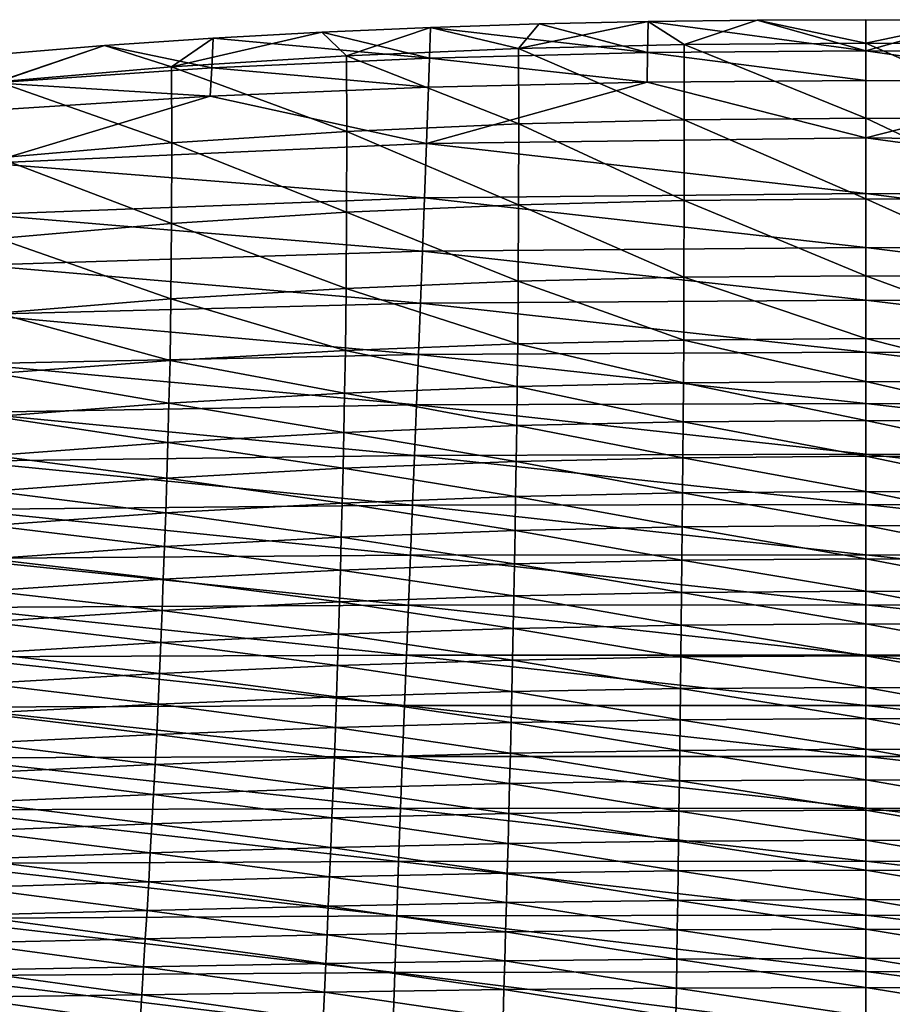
# Model space of a CAD drawing. Header units: millimetres. Extents: x 0 to 484, y -157 to 583.
# Tile 71 of 78: x 144 to 245, y 469 to 583. Entities that reach past the tile are written whole.
import ezdxf

# ---------------------------------------------------------------- set-up
doc = ezdxf.new("R2010")
doc.units = ezdxf.units.MM
doc.layers.add('Layer 01', color=7, linetype='Continuous', true_color=0x000000)

msp = doc.modelspace()

# ---------------------------------------------------------------- linework, layer by layer
at = {"layer": 'Layer 01'}
for points in [[(201.722, 579.954, 840.461), (220.912, 580.428, 840.457), (216.749, 583.091, 830.714)], [(201.722, 579.954, 840.461), (216.749, 583.091, 830.714), (204.128, 582.81, 830.735)], [(216.749, 583.091, 830.714), (216.692, 579.494, 820.062), (204.128, 582.81, 830.735)], [(242, 579.691, 820.048), (216.692, 579.494, 820.062), (216.749, 583.091, 830.714)], [(242, 579.691, 820.048), (216.749, 583.091, 830.714), (229.374, 583.253, 830.703)], [(220.912, 580.428, 840.457), (229.374, 583.253, 830.703), (216.749, 583.091, 830.714)], [(229.374, 583.253, 830.703), (220.912, 580.428, 840.457), (242, 580.6, 840.455)], [(242, 583.306, 830.699), (242, 579.691, 820.048), (229.374, 583.253, 830.703)], [(242, 580.6, 840.455), (242, 583.306, 830.699), (229.374, 583.253, 830.703)], [(254.625, 583.253, 830.703), (242, 579.691, 820.048), (242, 583.306, 830.699)], [(254.625, 583.253, 830.703), (242, 583.306, 830.699), (242, 580.6, 840.455)], [(242, 579.691, 820.048), (254.625, 583.253, 830.703), (267.305, 579.495, 820.062)], [(254.625, 583.253, 830.703), (242, 580.6, 840.455), (262.149, 580.443, 840.456)], [(191.514, 582.402, 830.764), (191.398, 578.862, 820.106), (178.909, 581.859, 830.804)], [(181.765, 579.106, 840.472), (191.514, 582.402, 830.764), (178.909, 581.859, 830.804)], [(181.765, 579.106, 840.472), (201.722, 579.954, 840.461), (191.514, 582.402, 830.764)], [(216.692, 579.494, 820.062), (191.398, 578.862, 820.106), (191.514, 582.402, 830.764)], [(216.692, 579.494, 820.062), (191.514, 582.402, 830.764), (204.128, 582.81, 830.735)], [(201.722, 579.954, 840.461), (204.128, 582.81, 830.735), (191.514, 582.402, 830.764)], [(166.315, 581.167, 830.856), (166.14, 577.722, 820.188), (153.732, 580.312, 830.919)], [(161.47, 577.832, 840.493), (166.315, 581.167, 830.856), (153.732, 580.312, 830.919)], [(178.909, 581.859, 830.804), (166.315, 581.167, 830.856), (161.47, 577.832, 840.493)], [(178.909, 581.859, 830.804), (161.47, 577.832, 840.493), (181.765, 579.106, 840.472)], [(191.398, 578.862, 820.106), (166.14, 577.722, 820.188), (166.315, 581.167, 830.856)], [(191.398, 578.862, 820.106), (166.315, 581.167, 830.856), (178.909, 581.859, 830.804)], [(140.926, 575.973, 820.315), (141.16, 579.281, 830.997), (153.732, 580.312, 830.919)], [(140.926, 575.973, 820.315), (153.732, 580.312, 830.919), (166.14, 577.722, 820.188)], [(141.379, 576.112, 840.528), (153.732, 580.312, 830.919), (141.16, 579.281, 830.997)], [(141.379, 576.112, 840.528), (161.47, 577.832, 840.493), (153.732, 580.312, 830.919)], [(201.742, 571.22, 843.6), (201.722, 579.954, 840.461), (181.765, 579.106, 840.472)], [(220.922, 571.711, 843.629), (220.912, 580.428, 840.457), (201.722, 579.954, 840.461)], [(220.922, 571.711, 843.629), (201.722, 579.954, 840.461), (201.742, 571.22, 843.6)], [(216.692, 579.494, 820.062), (242, 579.691, 820.048), (242, 576.251, 809.356)], [(242, 571.89, 843.64), (242, 580.6, 840.455), (220.912, 580.428, 840.457)], [(242, 571.89, 843.64), (220.912, 580.428, 840.457), (220.922, 571.711, 843.629)], [(262.138, 571.727, 843.63), (262.149, 580.443, 840.456), (242, 580.6, 840.455)], [(262.138, 571.727, 843.63), (242, 580.6, 840.455), (242, 571.89, 843.64)], [(242, 579.691, 820.048), (267.305, 579.495, 820.062), (267.363, 576.072, 809.368)], [(242, 579.691, 820.048), (267.363, 576.072, 809.368), (242, 576.251, 809.356)], [(181.796, 570.346, 843.553), (181.765, 579.106, 840.472), (161.47, 577.832, 840.493)], [(166.14, 577.722, 820.188), (191.398, 578.862, 820.106), (191.283, 575.492, 809.408)], [(201.742, 571.22, 843.6), (181.765, 579.106, 840.472), (181.796, 570.346, 843.553)], [(191.398, 578.862, 820.106), (216.634, 576.072, 809.368), (191.283, 575.492, 809.408)], [(191.398, 578.862, 820.106), (216.692, 579.494, 820.062), (216.634, 576.072, 809.368)], [(216.692, 579.494, 820.062), (242, 576.251, 809.356), (216.634, 576.072, 809.368)], [(140.926, 575.973, 820.315), (166.14, 577.722, 820.188), (165.966, 574.44, 809.482)], [(161.511, 569.041, 843.492), (161.47, 577.832, 840.493), (141.379, 576.112, 840.528)], [(181.796, 570.346, 843.553), (161.47, 577.832, 840.493), (161.511, 569.041, 843.492)], [(166.14, 577.722, 820.188), (191.283, 575.492, 809.408), (165.966, 574.44, 809.482)], [(216.634, 576.072, 809.368), (242, 576.251, 809.356), (242, 569.595, 787.901)], [(242, 569.595, 787.901), (242, 576.251, 809.356), (267.363, 576.072, 809.368)], [(140.926, 575.973, 820.315), (165.966, 574.44, 809.482), (140.692, 572.818, 809.598)], [(161.511, 569.041, 843.492), (141.379, 576.112, 840.528), (141.428, 567.289, 843.421)], [(165.966, 574.44, 809.482), (191.283, 575.492, 809.408), (191.051, 568.961, 787.945)], [(191.051, 568.961, 787.945), (191.283, 575.492, 809.408), (216.634, 576.072, 809.368)], [(242, 569.595, 787.901), (191.051, 568.961, 787.945), (216.634, 576.072, 809.368)], [(292.943, 568.961, 787.945), (242, 569.595, 787.901), (267.363, 576.072, 809.368)], [(140.223, 566.68, 788.11), (140.692, 572.818, 809.598), (165.966, 574.44, 809.482)], [(191.051, 568.961, 787.945), (140.223, 566.68, 788.11), (165.966, 574.44, 809.482)], [(220.916, 562.354, 844.075), (220.922, 571.711, 843.629), (201.742, 571.22, 843.6)], [(242, 562.534, 844.107), (220.922, 571.711, 843.629), (220.916, 562.354, 844.075)], [(242, 562.534, 844.107), (242, 571.89, 843.64), (220.922, 571.711, 843.629)], [(262.144, 562.37, 844.077), (262.138, 571.727, 843.63), (242, 571.89, 843.64)], [(262.144, 562.37, 844.077), (242, 571.89, 843.64), (242, 562.534, 844.107)], [(201.73, 561.86, 843.989), (201.742, 571.22, 843.6), (181.796, 570.346, 843.553)], [(220.916, 562.354, 844.075), (201.742, 571.22, 843.6), (201.73, 561.86, 843.989)], [(181.779, 560.985, 843.846), (181.796, 570.346, 843.553), (161.511, 569.041, 843.492)], [(201.73, 561.86, 843.989), (181.796, 570.346, 843.553), (181.779, 560.985, 843.846)], [(191.051, 568.961, 787.945), (242, 569.595, 787.901), (242, 563.17, 766.376)], [(242, 569.595, 787.901), (292.943, 568.961, 787.945), (293.175, 562.646, 766.417)], [(242, 569.595, 787.901), (293.175, 562.646, 766.417), (242, 563.17, 766.376)], [(140.223, 566.68, 788.11), (191.051, 568.961, 787.945), (190.819, 562.646, 766.417)], [(161.489, 559.682, 843.647), (161.511, 569.041, 843.492), (141.428, 567.289, 843.421)], [(181.779, 560.985, 843.846), (161.511, 569.041, 843.492), (161.489, 559.682, 843.647)], [(191.051, 568.961, 787.945), (242, 563.17, 766.376), (190.819, 562.646, 766.417)], [(161.489, 559.682, 843.647), (141.428, 567.289, 843.421), (141.398, 557.943, 843.397)], [(140.223, 566.68, 788.11), (190.819, 562.646, 766.417), (139.754, 560.714, 766.569)], [(139.754, 560.714, 766.569), (190.819, 562.646, 766.417), (190.588, 556.493, 744.84)], [(190.819, 562.646, 766.417), (242, 556.918, 744.801), (190.588, 556.493, 744.84)], [(190.819, 562.646, 766.417), (242, 563.17, 766.376), (242, 556.918, 744.801)], [(242, 563.17, 766.376), (293.175, 562.646, 766.417), (293.408, 556.493, 744.84)], [(242, 563.17, 766.376), (293.408, 556.493, 744.84), (242, 556.918, 744.801)], [(201.697, 552.991, 843.253), (201.73, 561.86, 843.989), (181.779, 560.985, 843.846)], [(220.899, 553.456, 843.432), (201.73, 561.86, 843.989), (201.697, 552.991, 843.253)], [(220.899, 553.456, 843.432), (220.916, 562.354, 844.075), (201.73, 561.86, 843.989)], [(242, 553.625, 843.5), (220.916, 562.354, 844.075), (220.899, 553.456, 843.432)], [(242, 553.625, 843.5), (242, 562.534, 844.107), (220.916, 562.354, 844.075)], [(262.159, 553.471, 843.438), (262.144, 562.37, 844.077), (242, 562.534, 844.107)], [(262.159, 553.471, 843.438), (242, 562.534, 844.107), (242, 553.625, 843.5)], [(139.754, 560.714, 766.569), (190.588, 556.493, 744.84), (139.285, 554.874, 744.99)], [(181.731, 552.167, 842.949), (181.779, 560.985, 843.846), (161.489, 559.682, 843.647)], [(201.697, 552.991, 843.253), (181.779, 560.985, 843.846), (181.731, 552.167, 842.949)], [(161.424, 550.943, 842.519), (161.489, 559.682, 843.647), (141.398, 557.943, 843.397)], [(181.731, 552.167, 842.949), (161.489, 559.682, 843.647), (161.424, 550.943, 842.519)], [(161.424, 550.943, 842.519), (141.398, 557.943, 843.397), (141.315, 549.312, 841.975)], [(190.588, 556.493, 744.84), (242, 556.918, 744.801), (242, 550.799, 723.186)], [(242, 556.918, 744.801), (293.408, 556.493, 744.84), (293.64, 550.462, 723.228)], [(242, 556.918, 744.801), (293.64, 550.462, 723.228), (242, 550.799, 723.186)], [(139.285, 554.874, 744.99), (190.588, 556.493, 744.84), (190.356, 550.462, 723.228)], [(190.588, 556.493, 744.84), (242, 550.799, 723.186), (190.356, 550.462, 723.228)], [(139.285, 554.874, 744.99), (190.356, 550.462, 723.228), (138.816, 549.123, 723.383)], [(220.868, 546.185, 837.46), (220.899, 553.456, 843.432), (201.697, 552.991, 843.253)], [(242, 546.345, 837.537), (220.899, 553.456, 843.432), (220.868, 546.185, 837.46)], [(242, 546.345, 837.537), (242, 553.625, 843.5), (220.899, 553.456, 843.432)], [(262.188, 546.199, 837.466), (262.159, 553.471, 843.438), (242, 553.625, 843.5)], [(262.188, 546.199, 837.466), (242, 553.625, 843.5), (242, 546.345, 837.537)], [(201.639, 545.747, 837.254), (201.697, 552.991, 843.253), (181.731, 552.167, 842.949)], [(220.868, 546.185, 837.46), (201.697, 552.991, 843.253), (201.639, 545.747, 837.254)], [(181.645, 544.97, 836.904), (181.731, 552.167, 842.949), (161.424, 550.943, 842.519)], [(201.639, 545.747, 837.254), (181.731, 552.167, 842.949), (181.645, 544.97, 836.904)], [(138.816, 549.123, 723.383), (190.356, 550.462, 723.228), (190.124, 544.523, 701.591)], [(161.309, 543.819, 836.409), (161.424, 550.943, 842.519), (141.315, 549.312, 841.975)], [(181.645, 544.97, 836.904), (161.424, 550.943, 842.519), (161.309, 543.819, 836.409)], [(190.356, 550.462, 723.228), (242, 544.783, 701.543), (190.124, 544.523, 701.591)], [(190.356, 550.462, 723.228), (242, 550.799, 723.186), (242, 544.783, 701.543)], [(242, 550.799, 723.186), (293.64, 550.462, 723.228), (293.872, 544.523, 701.591)], [(242, 550.799, 723.186), (293.872, 544.523, 701.591), (242, 544.783, 701.543)], [(138.816, 549.123, 723.383), (190.124, 544.523, 701.591), (138.348, 543.435, 701.759)], [(161.309, 543.819, 836.409), (141.315, 549.312, 841.975), (141.168, 542.287, 835.781)], [(201.578, 540.787, 829.333), (201.639, 545.747, 837.254), (181.645, 544.97, 836.904)], [(220.837, 541.231, 829.514), (201.639, 545.747, 837.254), (201.578, 540.787, 829.333)], [(220.837, 541.231, 829.514), (220.868, 546.185, 837.46), (201.639, 545.747, 837.254)], [(242, 541.393, 829.583), (220.868, 546.185, 837.46), (220.837, 541.231, 829.514)], [(242, 541.393, 829.583), (242, 546.345, 837.537), (220.868, 546.185, 837.46)], [(262.218, 541.245, 829.52), (262.188, 546.199, 837.466), (242, 546.345, 837.537)], [(262.218, 541.245, 829.52), (242, 546.345, 837.537), (242, 541.393, 829.583)], [(138.348, 543.435, 701.759), (190.124, 544.523, 701.591), (189.893, 538.653, 679.934)], [(181.556, 540.005, 829.026), (181.645, 544.97, 836.904), (161.309, 543.819, 836.409)], [(201.578, 540.787, 829.333), (181.645, 544.97, 836.904), (181.556, 540.005, 829.026)], [(190.124, 544.523, 701.591), (242, 538.844, 679.879), (189.893, 538.653, 679.934)], [(190.124, 544.523, 701.591), (242, 544.783, 701.543), (242, 538.844, 679.879)], [(242, 544.783, 701.543), (293.872, 544.523, 701.591), (294.103, 538.653, 679.934)], [(242, 544.783, 701.543), (294.103, 538.653, 679.934), (242, 538.844, 679.879)], [(138.348, 543.435, 701.759), (189.893, 538.653, 679.934), (137.879, 537.786, 680.123)], [(161.19, 538.848, 828.59), (161.309, 543.819, 836.409), (141.168, 542.287, 835.781)], [(181.556, 540.005, 829.026), (161.309, 543.819, 836.409), (161.19, 538.848, 828.59)], [(161.19, 538.848, 828.59), (141.168, 542.287, 835.781), (141.017, 537.319, 828.036)], [(220.803, 536.711, 821.177), (220.837, 541.231, 829.514), (201.578, 540.787, 829.333)], [(242, 536.875, 821.235), (220.837, 541.231, 829.514), (220.803, 536.711, 821.177)], [(242, 536.875, 821.235), (242, 541.393, 829.583), (220.837, 541.231, 829.514)], [(262.249, 536.726, 821.181), (262.218, 541.245, 829.52), (242, 541.393, 829.583)], [(262.249, 536.726, 821.181), (242, 541.393, 829.583), (242, 536.875, 821.235)], [(181.462, 535.479, 820.758), (181.556, 540.005, 829.026), (161.19, 538.848, 828.59)], [(201.515, 536.265, 821.022), (181.556, 540.005, 829.026), (181.462, 535.479, 820.758)], [(201.515, 536.265, 821.022), (201.578, 540.787, 829.333), (181.556, 540.005, 829.026)], [(220.803, 536.711, 821.177), (201.578, 540.787, 829.333), (201.515, 536.265, 821.022)], [(137.879, 537.786, 680.123), (189.893, 538.653, 679.934), (189.661, 532.817, 658.216)], [(161.064, 534.323, 820.385), (161.19, 538.848, 828.59), (141.017, 537.319, 828.036)], [(181.462, 535.479, 820.758), (161.19, 538.848, 828.59), (161.064, 534.323, 820.385)], [(189.893, 538.653, 679.934), (242, 532.95, 658.151), (189.661, 532.817, 658.216)], [(189.893, 538.653, 679.934), (242, 538.844, 679.879), (242, 532.95, 658.151)], [(242, 538.844, 679.879), (294.103, 538.653, 679.934), (294.335, 532.817, 658.216)], [(242, 538.844, 679.879), (294.335, 532.817, 658.216), (242, 532.95, 658.151)], [(137.879, 537.786, 680.123), (189.661, 532.817, 658.216), (137.41, 532.143, 658.434)], [(161.064, 534.323, 820.385), (141.017, 537.319, 828.036), (140.857, 532.802, 819.91)], [(220.77, 532.543, 812.917), (220.803, 536.711, 821.177), (201.515, 536.265, 821.022)], [(242, 532.707, 812.966), (220.803, 536.711, 821.177), (220.77, 532.543, 812.917)], [(242, 532.707, 812.966), (242, 536.875, 821.235), (220.803, 536.711, 821.177)], [(262.28, 532.558, 812.921), (262.249, 536.726, 821.181), (242, 536.875, 821.235)], [(262.28, 532.558, 812.921), (242, 536.875, 821.235), (242, 532.707, 812.966)], [(181.368, 531.318, 812.566), (181.462, 535.479, 820.758), (161.064, 534.323, 820.385)], [(201.451, 532.098, 812.787), (181.462, 535.479, 820.758), (181.368, 531.318, 812.566)], [(201.451, 532.098, 812.787), (201.515, 536.265, 821.022), (181.462, 535.479, 820.758)], [(220.77, 532.543, 812.917), (201.515, 536.265, 821.022), (201.451, 532.098, 812.787)], [(160.937, 530.173, 812.252), (161.064, 534.323, 820.385), (140.857, 532.802, 819.91)], [(181.368, 531.318, 812.566), (161.064, 534.323, 820.385), (160.937, 530.173, 812.252)], [(189.661, 532.817, 658.216), (242, 532.95, 658.151), (242, 527.122, 636.508)], [(242, 532.95, 658.151), (294.335, 532.817, 658.216), (294.566, 527.037, 636.586)], [(242, 532.95, 658.151), (294.566, 527.037, 636.586), (242, 527.122, 636.508)], [(137.41, 532.143, 658.434), (189.431, 527.037, 636.586), (136.944, 526.525, 636.842)], [(137.41, 532.143, 658.434), (189.661, 532.817, 658.216), (189.431, 527.037, 636.586)], [(160.937, 530.173, 812.252), (140.857, 532.802, 819.91), (140.697, 528.674, 811.853)], [(201.386, 528.039, 804.37), (201.451, 532.098, 812.787), (181.368, 531.318, 812.566)], [(189.661, 532.817, 658.216), (242, 527.122, 636.508), (189.431, 527.037, 636.586)], [(220.736, 528.478, 804.475), (201.451, 532.098, 812.787), (201.386, 528.039, 804.37)], [(220.736, 528.478, 804.475), (220.77, 532.543, 812.917), (201.451, 532.098, 812.787)], [(242, 528.64, 804.514), (220.77, 532.543, 812.917), (220.736, 528.478, 804.475)], [(242, 528.64, 804.514), (242, 532.707, 812.966), (220.77, 532.543, 812.917)], [(262.313, 528.492, 804.478), (262.28, 532.558, 812.921), (242, 532.707, 812.966)], [(262.313, 528.492, 804.478), (242, 532.707, 812.966), (242, 528.64, 804.514)], [(181.27, 527.271, 804.192), (181.368, 531.318, 812.566), (160.937, 530.173, 812.252)], [(201.386, 528.039, 804.37), (181.368, 531.318, 812.566), (181.27, 527.271, 804.192)], [(160.807, 526.149, 803.94), (160.937, 530.173, 812.252), (140.697, 528.674, 811.853)], [(181.27, 527.271, 804.192), (160.937, 530.173, 812.252), (160.807, 526.149, 803.94)], [(160.807, 526.149, 803.94), (140.697, 528.674, 811.853), (140.532, 524.687, 803.618)], [(220.7, 524.528, 795.981), (220.736, 528.478, 804.475), (201.386, 528.039, 804.37)], [(242, 524.687, 796.012), (220.736, 528.478, 804.475), (220.7, 524.528, 795.981)], [(242, 524.687, 796.012), (242, 528.64, 804.514), (220.736, 528.478, 804.475)], [(262.346, 524.542, 795.984), (262.313, 528.492, 804.478), (242, 528.64, 804.514)], [(262.346, 524.542, 795.984), (242, 528.64, 804.514), (242, 524.687, 796.012)], [(181.17, 523.348, 795.764), (181.27, 527.271, 804.192), (160.807, 526.149, 803.94)], [(201.318, 524.098, 795.901), (181.27, 527.271, 804.192), (181.17, 523.348, 795.764)], [(201.318, 524.098, 795.901), (201.386, 528.039, 804.37), (181.27, 527.271, 804.192)], [(220.7, 524.528, 795.981), (201.386, 528.039, 804.37), (201.318, 524.098, 795.901)], [(136.944, 526.525, 636.842), (189.2, 521.257, 614.905), (136.477, 520.877, 615.207)], [(136.944, 526.525, 636.842), (189.431, 527.037, 636.586), (189.2, 521.257, 614.905)], [(160.673, 522.256, 795.569), (160.807, 526.149, 803.94), (140.532, 524.687, 803.618)], [(181.17, 523.348, 795.764), (160.807, 526.149, 803.94), (160.673, 522.256, 795.569)], [(189.431, 527.037, 636.586), (242, 521.303, 614.812), (189.2, 521.257, 614.905)], [(189.431, 527.037, 636.586), (242, 527.122, 636.508), (242, 521.303, 614.812)], [(242, 527.122, 636.508), (294.566, 527.037, 636.586), (294.797, 521.257, 614.905)], [(242, 527.122, 636.508), (294.797, 521.257, 614.905), (242, 521.303, 614.812)], [(160.673, 522.256, 795.569), (140.532, 524.687, 803.618), (140.363, 520.838, 795.319)], [(201.25, 520.247, 787.391), (201.318, 524.098, 795.901), (181.17, 523.348, 795.764)], [(220.665, 520.665, 787.448), (201.318, 524.098, 795.901), (201.25, 520.247, 787.391)], [(220.665, 520.665, 787.448), (220.7, 524.528, 795.981), (201.318, 524.098, 795.901)], [(242, 520.819, 787.469), (220.7, 524.528, 795.981), (220.665, 520.665, 787.448)], [(242, 520.819, 787.469), (242, 524.687, 796.012), (220.7, 524.528, 795.981)], [(262.38, 520.678, 787.449), (262.346, 524.542, 795.984), (242, 524.687, 796.012)], [(262.38, 520.678, 787.449), (242, 524.687, 796.012), (242, 520.819, 787.469)], [(181.068, 519.52, 787.294), (181.17, 523.348, 795.764), (160.673, 522.256, 795.569)], [(201.25, 520.247, 787.391), (181.17, 523.348, 795.764), (181.068, 519.52, 787.294)], [(160.535, 518.465, 787.156), (160.673, 522.256, 795.569), (140.363, 520.838, 795.319)], [(181.068, 519.52, 787.294), (160.673, 522.256, 795.569), (160.535, 518.465, 787.156)], [(136.477, 520.877, 615.207), (188.97, 515.472, 593.227), (136.011, 515.195, 593.585)], [(136.477, 520.877, 615.207), (189.2, 521.257, 614.905), (188.97, 515.472, 593.227)], [(160.535, 518.465, 787.156), (140.363, 520.838, 795.319), (140.189, 517.103, 786.979)], [(189.2, 521.257, 614.905), (242, 515.49, 593.114), (188.97, 515.472, 593.227)], [(189.2, 521.257, 614.905), (242, 521.303, 614.812), (242, 515.49, 593.114)], [(220.628, 516.935, 779.027), (220.665, 520.665, 787.448), (201.25, 520.247, 787.391)], [(242, 517.085, 779.04), (220.665, 520.665, 787.448), (220.628, 516.935, 779.027)], [(242, 517.085, 779.04), (242, 520.819, 787.469), (220.665, 520.665, 787.448)], [(242, 521.303, 614.812), (294.797, 521.257, 614.905), (295.028, 515.472, 593.227)], [(242, 521.303, 614.812), (295.028, 515.472, 593.227), (242, 515.49, 593.114)], [(262.415, 516.949, 779.028), (262.38, 520.678, 787.449), (242, 520.819, 787.469)], [(262.415, 516.949, 779.028), (242, 520.819, 787.469), (242, 517.085, 779.04)], [(180.965, 515.831, 778.935), (181.068, 519.52, 787.294), (160.535, 518.465, 787.156)], [(201.181, 516.531, 778.993), (181.068, 519.52, 787.294), (180.965, 515.831, 778.935)], [(201.181, 516.531, 778.993), (201.25, 520.247, 787.391), (181.068, 519.52, 787.294)], [(220.628, 516.935, 779.027), (201.25, 520.247, 787.391), (201.181, 516.531, 778.993)], [(160.397, 514.819, 778.851), (160.535, 518.465, 787.156), (140.189, 517.103, 786.979)], [(180.965, 515.831, 778.935), (160.535, 518.465, 787.156), (160.397, 514.819, 778.851)], [(160.397, 514.819, 778.851), (140.189, 517.103, 786.979), (140.015, 513.519, 778.743)], [(220.59, 513.138, 770.291), (220.628, 516.935, 779.027), (201.181, 516.531, 778.993)], [(242, 513.282, 770.296), (220.628, 516.935, 779.027), (220.59, 513.138, 770.291)], [(242, 513.282, 770.296), (242, 517.085, 779.04), (220.628, 516.935, 779.027)], [(262.452, 513.15, 770.292), (262.415, 516.949, 779.028), (242, 517.085, 779.04)], [(262.452, 513.15, 770.292), (242, 517.085, 779.04), (242, 513.282, 770.296)], [(180.856, 512.08, 770.26), (180.965, 515.831, 778.935), (160.397, 514.819, 778.851)], [(201.108, 512.75, 770.28), (180.965, 515.831, 778.935), (180.856, 512.08, 770.26)], [(201.108, 512.75, 770.28), (201.181, 516.531, 778.993), (180.965, 515.831, 778.935)], [(220.59, 513.138, 770.291), (201.181, 516.531, 778.993), (201.108, 512.75, 770.28)], [(136.011, 515.195, 593.585), (188.74, 509.666, 571.553), (135.546, 509.459, 571.975)], [(136.011, 515.195, 593.585), (188.97, 515.472, 593.227), (188.74, 509.666, 571.553)], [(160.251, 511.117, 770.231), (160.397, 514.819, 778.851), (140.015, 513.519, 778.743)], [(180.856, 512.08, 770.26), (160.397, 514.819, 778.851), (160.251, 511.117, 770.231)], [(188.97, 515.472, 593.227), (242, 509.666, 571.418), (188.74, 509.666, 571.553)], [(188.97, 515.472, 593.227), (242, 515.49, 593.114), (242, 509.666, 571.418)], [(242, 515.49, 593.114), (295.028, 515.472, 593.227), (295.258, 509.666, 571.553)], [(242, 515.49, 593.114), (295.258, 509.666, 571.553), (242, 509.666, 571.418)], [(160.251, 511.117, 770.231), (140.015, 513.519, 778.743), (139.83, 509.888, 770.192)], [(201.035, 509.093, 761.711), (201.108, 512.75, 770.28), (180.856, 512.08, 770.26)], [(220.552, 509.463, 761.7), (201.108, 512.75, 770.28), (201.035, 509.093, 761.711)], [(220.552, 509.463, 761.7), (220.59, 513.138, 770.291), (201.108, 512.75, 770.28)], [(242, 509.6, 761.696), (220.59, 513.138, 770.291), (220.552, 509.463, 761.7)], [(242, 509.6, 761.696), (242, 513.282, 770.296), (220.59, 513.138, 770.291)], [(262.489, 509.475, 761.7), (262.452, 513.15, 770.292), (242, 513.282, 770.296)], [(262.489, 509.475, 761.7), (242, 513.282, 770.296), (242, 509.6, 761.696)], [(180.746, 508.457, 761.73), (180.856, 512.08, 770.26), (160.251, 511.117, 770.231)], [(201.035, 509.093, 761.711), (180.856, 512.08, 770.26), (180.746, 508.457, 761.73)], [(160.104, 507.548, 761.756), (160.251, 511.117, 770.231), (139.83, 509.888, 770.192)], [(180.746, 508.457, 761.73), (160.251, 511.117, 770.231), (160.104, 507.548, 761.756)], [(135.546, 509.459, 571.975), (188.51, 503.818, 549.886), (135.081, 503.649, 550.376)], [(135.546, 509.459, 571.975), (188.74, 509.666, 571.553), (188.51, 503.818, 549.886)], [(160.104, 507.548, 761.756), (139.83, 509.888, 770.192), (139.645, 506.396, 761.787)], [(200.958, 505.448, 753.044), (201.035, 509.093, 761.711), (180.746, 508.457, 761.73)], [(188.74, 509.666, 571.553), (242, 503.812, 549.728), (188.51, 503.818, 549.886)], [(188.74, 509.666, 571.553), (242, 509.666, 571.418), (242, 503.812, 549.728)], [(220.512, 505.798, 753.014), (201.035, 509.093, 761.711), (200.958, 505.448, 753.044)], [(220.512, 505.798, 753.014), (220.552, 509.463, 761.7), (201.035, 509.093, 761.711)], [(242, 505.93, 753.003), (220.552, 509.463, 761.7), (220.512, 505.798, 753.014)], [(242, 505.93, 753.003), (242, 509.6, 761.696), (220.552, 509.463, 761.7)], [(242, 509.666, 571.418), (295.258, 509.666, 571.553), (295.488, 503.818, 549.886)], [(242, 509.666, 571.418), (295.488, 503.818, 549.886), (242, 503.812, 549.728)], [(262.528, 505.81, 753.013), (262.489, 509.475, 761.7), (242, 509.6, 761.696)], [(262.528, 505.81, 753.013), (242, 509.6, 761.696), (242, 505.93, 753.003)], [(180.631, 504.847, 753.094), (180.746, 508.457, 761.73), (160.104, 507.548, 761.756)], [(200.958, 505.448, 753.044), (180.746, 508.457, 761.73), (180.631, 504.847, 753.094)], [(159.949, 503.994, 753.166), (160.104, 507.548, 761.756), (139.645, 506.396, 761.787)], [(180.631, 504.847, 753.094), (160.104, 507.548, 761.756), (159.949, 503.994, 753.166)], [(159.949, 503.994, 753.166), (139.645, 506.396, 761.787), (139.451, 502.922, 753.254)], [(220.467, 502.181, 744.328), (220.512, 505.798, 753.014), (200.958, 505.448, 753.044)], [(242, 502.308, 744.319), (220.512, 505.798, 753.014), (220.467, 502.181, 744.328)], [(242, 502.308, 744.319), (242, 505.93, 753.003), (220.512, 505.798, 753.014)], [(262.572, 502.192, 744.328), (262.528, 505.81, 753.013), (242, 505.93, 753.003)], [(262.572, 502.192, 744.328), (242, 505.93, 753.003), (242, 502.308, 744.319)], [(180.502, 501.268, 744.397), (180.631, 504.847, 753.094), (159.949, 503.994, 753.166)], [(200.872, 501.843, 744.354), (180.631, 504.847, 753.094), (180.502, 501.268, 744.397)], [(200.872, 501.843, 744.354), (200.958, 505.448, 753.044), (180.631, 504.847, 753.094)], [(220.467, 502.181, 744.328), (200.958, 505.448, 753.044), (200.872, 501.843, 744.354)], [(135.081, 503.649, 550.376), (188.281, 497.909, 528.241), (134.617, 497.745, 528.802)], [(135.081, 503.649, 550.376), (188.51, 503.818, 549.886), (188.281, 497.909, 528.241)], [(159.775, 500.457, 744.458), (159.949, 503.994, 753.166), (139.451, 502.922, 753.254)], [(180.502, 501.268, 744.397), (159.949, 503.994, 753.166), (159.775, 500.457, 744.458)], [(188.51, 503.818, 549.886), (242, 497.906, 528.059), (188.281, 497.909, 528.241)], [(188.51, 503.818, 549.886), (242, 503.812, 549.728), (242, 497.906, 528.059)], [(242, 503.812, 549.728), (295.488, 503.818, 549.886), (295.718, 497.909, 528.241)], [(242, 503.812, 549.728), (295.718, 497.909, 528.241), (242, 497.906, 528.059)], [(159.775, 500.457, 744.458), (139.451, 502.922, 753.254), (139.233, 499.45, 744.534)], [(220.42, 498.626, 735.687), (220.467, 502.181, 744.328), (200.872, 501.843, 744.354)], [(242, 498.75, 735.684), (220.467, 502.181, 744.328), (220.42, 498.626, 735.687)], [(242, 498.75, 735.684), (242, 502.308, 744.319), (220.467, 502.181, 744.328)], [(262.618, 498.637, 735.686), (262.572, 502.192, 744.328), (242, 502.308, 744.319)], [(262.618, 498.637, 735.686), (242, 502.308, 744.319), (242, 498.75, 735.684)], [(180.364, 497.744, 735.708), (180.502, 501.268, 744.397), (159.775, 500.457, 744.458)], [(200.78, 498.298, 735.695), (180.502, 501.268, 744.397), (180.364, 497.744, 735.708)], [(200.78, 498.298, 735.695), (200.872, 501.843, 744.354), (180.502, 501.268, 744.397)], [(220.42, 498.626, 735.687), (200.872, 501.843, 744.354), (200.78, 498.298, 735.695)], [(159.59, 496.971, 735.726), (159.775, 500.457, 744.458), (139.233, 499.45, 744.534)], [(180.364, 497.744, 735.708), (159.775, 500.457, 744.458), (159.59, 496.971, 735.726)], [(159.59, 496.971, 735.726), (139.233, 499.45, 744.534), (139, 496.022, 735.747)], [(242, 495.225, 727.036), (242, 498.75, 735.684), (220.42, 498.626, 735.687)], [(262.666, 495.115, 727.033), (262.618, 498.637, 735.686), (242, 498.75, 735.684)], [(262.666, 495.115, 727.033), (242, 498.75, 735.684), (242, 495.225, 727.036)], [(134.617, 497.745, 528.802), (188.052, 491.907, 506.617), (134.153, 491.719, 507.257)], [(134.617, 497.745, 528.802), (188.281, 497.909, 528.241), (188.052, 491.907, 506.617)], [(180.224, 494.259, 727.009), (180.364, 497.744, 735.708), (159.59, 496.971, 735.726)], [(200.687, 494.789, 727.024), (180.364, 497.744, 735.708), (180.224, 494.259, 727.009)], [(200.687, 494.789, 727.024), (200.78, 498.298, 735.695), (180.364, 497.744, 735.708)], [(188.281, 497.909, 528.241), (242, 491.918, 506.408), (188.052, 491.907, 506.617)], [(188.281, 497.909, 528.241), (242, 497.906, 528.059), (242, 491.918, 506.408)], [(220.371, 495.105, 727.033), (200.78, 498.298, 735.695), (200.687, 494.789, 727.024)], [(220.371, 495.105, 727.033), (220.42, 498.626, 735.687), (200.78, 498.298, 735.695)], [(242, 495.225, 727.036), (220.42, 498.626, 735.687), (220.371, 495.105, 727.033)], [(242, 497.906, 528.059), (295.718, 497.909, 528.241), (295.948, 491.907, 506.617)], [(242, 497.906, 528.059), (295.948, 491.907, 506.617), (242, 491.918, 506.408)], [(159.402, 493.528, 726.986), (159.59, 496.971, 735.726), (139, 496.022, 735.747)], [(180.224, 494.259, 727.009), (159.59, 496.971, 735.726), (159.402, 493.528, 726.986)], [(159.402, 493.528, 726.986), (139, 496.022, 735.747), (138.764, 492.642, 726.955)], [(242, 491.716, 718.35), (242, 495.225, 727.036), (220.371, 495.105, 727.033)], [(262.713, 491.611, 718.343), (262.666, 495.115, 727.033), (242, 495.225, 727.036)], [(262.713, 491.611, 718.343), (242, 495.225, 727.036), (242, 491.716, 718.35)], [(180.085, 490.801, 718.292), (180.224, 494.259, 727.009), (159.402, 493.528, 726.986)], [(200.595, 491.3, 718.324), (180.224, 494.259, 727.009), (180.085, 490.801, 718.292)], [(200.595, 491.3, 718.324), (200.687, 494.789, 727.024), (180.224, 494.259, 727.009)], [(220.323, 491.601, 718.342), (200.687, 494.789, 727.024), (200.595, 491.3, 718.324)], [(220.323, 491.601, 718.342), (220.371, 495.105, 727.033), (200.687, 494.789, 727.024)], [(242, 491.716, 718.35), (220.371, 495.105, 727.033), (220.323, 491.601, 718.342)], [(159.215, 490.12, 718.246), (159.402, 493.528, 726.986), (138.764, 492.642, 726.955)], [(180.085, 490.801, 718.292), (159.402, 493.528, 726.986), (159.215, 490.12, 718.246)], [(134.153, 491.719, 507.257), (188.052, 491.907, 506.617), (187.822, 485.744, 484.913)], [(159.215, 490.12, 718.246), (138.764, 492.642, 726.955), (138.53, 489.309, 718.185)], [(188.052, 491.907, 506.617), (242, 485.778, 484.672), (187.822, 485.744, 484.913)], [(188.052, 491.907, 506.617), (242, 491.918, 506.408), (242, 485.778, 484.672)], [(242, 491.918, 506.408), (295.948, 491.907, 506.617), (296.177, 485.744, 484.913)], [(242, 491.918, 506.408), (296.177, 485.744, 484.913), (242, 485.778, 484.672)], [(134.153, 491.719, 507.257), (187.822, 485.744, 484.913), (133.689, 485.507, 485.647)], [(179.945, 487.369, 709.559), (180.085, 490.801, 718.292), (159.215, 490.12, 718.246)], [(200.503, 487.834, 709.601), (180.085, 490.801, 718.292), (179.945, 487.369, 709.559)], [(200.503, 487.834, 709.601), (200.595, 491.3, 718.324), (180.085, 490.801, 718.292)], [(220.275, 488.118, 709.626), (200.595, 491.3, 718.324), (200.503, 487.834, 709.601)], [(220.275, 488.118, 709.626), (220.323, 491.601, 718.342), (200.595, 491.3, 718.324)], [(242, 488.227, 709.636), (220.323, 491.601, 718.342), (220.275, 488.118, 709.626)], [(242, 488.227, 709.636), (242, 491.716, 718.35), (220.323, 491.601, 718.342)], [(262.761, 488.127, 709.627), (262.713, 491.611, 718.343), (242, 491.716, 718.35)], [(262.761, 488.127, 709.627), (242, 491.716, 718.35), (242, 488.227, 709.636)], [(159.027, 486.744, 709.498), (159.215, 490.12, 718.246), (138.53, 489.309, 718.185)], [(179.945, 487.369, 709.559), (159.215, 490.12, 718.246), (159.027, 486.744, 709.498)], [(159.027, 486.744, 709.498), (138.53, 489.309, 718.185), (138.294, 486.016, 709.419)], [(179.803, 483.964, 700.813), (179.945, 487.369, 709.559), (159.027, 486.744, 709.498)], [(200.409, 484.394, 700.866), (179.945, 487.369, 709.559), (179.803, 483.964, 700.813)], [(200.409, 484.394, 700.866), (200.503, 487.834, 709.601), (179.945, 487.369, 709.559)], [(220.227, 484.659, 700.898), (200.503, 487.834, 709.601), (200.409, 484.394, 700.866)], [(220.227, 484.659, 700.898), (220.275, 488.118, 709.626), (200.503, 487.834, 709.601)], [(242, 484.763, 700.91), (220.275, 488.118, 709.626), (220.227, 484.659, 700.898)], [(242, 484.763, 700.91), (242, 488.227, 709.636), (220.275, 488.118, 709.626)], [(262.81, 484.668, 700.898), (262.761, 488.127, 709.627), (242, 488.227, 709.636)], [(262.81, 484.668, 700.898), (242, 488.227, 709.636), (242, 484.763, 700.91)], [(158.836, 483.398, 700.738), (159.027, 486.744, 709.498), (138.294, 486.016, 709.419)], [(179.803, 483.964, 700.813), (159.027, 486.744, 709.498), (158.836, 483.398, 700.738)], [(133.689, 485.507, 485.647), (187.595, 479.468, 463.494), (133.23, 479.159, 464.32)], [(133.689, 485.507, 485.647), (187.822, 485.744, 484.913), (187.595, 479.468, 463.494)], [(158.836, 483.398, 700.738), (138.294, 486.016, 709.419), (138.056, 482.755, 700.64)], [(187.822, 485.744, 484.913), (242, 479.53, 463.222), (187.595, 479.468, 463.494)], [(187.822, 485.744, 484.913), (242, 485.778, 484.672), (242, 479.53, 463.222)], [(242, 485.778, 484.672), (296.177, 485.744, 484.913), (296.405, 479.468, 463.494)], [(242, 485.778, 484.672), (296.405, 479.468, 463.494), (242, 479.53, 463.222)], [(179.659, 480.59, 692.062), (179.803, 483.964, 700.813), (158.836, 483.398, 700.738)], [(200.314, 480.984, 692.129), (179.803, 483.964, 700.813), (179.659, 480.59, 692.062)], [(200.314, 480.984, 692.129), (200.409, 484.394, 700.866), (179.803, 483.964, 700.813)], [(220.177, 481.23, 692.168), (200.409, 484.394, 700.866), (200.314, 480.984, 692.129)], [(220.177, 481.23, 692.168), (220.227, 484.659, 700.898), (200.409, 484.394, 700.866)], [(242, 481.328, 692.184), (220.227, 484.659, 700.898), (220.177, 481.23, 692.168)], [(242, 481.328, 692.184), (242, 484.763, 700.91), (220.227, 484.659, 700.898)], [(262.859, 481.239, 692.169), (262.81, 484.668, 700.898), (242, 484.763, 700.91)], [(262.859, 481.239, 692.169), (242, 484.763, 700.91), (242, 481.328, 692.184)], [(158.642, 480.082, 691.967), (138.056, 482.755, 700.64), (137.813, 479.526, 691.845)], [(158.642, 480.082, 691.967), (158.836, 483.398, 700.738), (138.056, 482.755, 700.64)], [(179.659, 480.59, 692.062), (158.836, 483.398, 700.738), (158.642, 480.082, 691.967)], [(179.513, 477.242, 683.301), (179.659, 480.59, 692.062), (158.642, 480.082, 691.967)], [(200.217, 477.599, 683.384), (179.659, 480.59, 692.062), (179.513, 477.242, 683.301)], [(200.217, 477.599, 683.384), (200.314, 480.984, 692.129), (179.659, 480.59, 692.062)], [(220.127, 477.827, 683.433), (200.314, 480.984, 692.129), (200.217, 477.599, 683.384)], [(220.127, 477.827, 683.433), (220.177, 481.23, 692.168), (200.314, 480.984, 692.129)], [(242, 477.918, 683.451), (220.177, 481.23, 692.168), (220.127, 477.827, 683.433)], [(242, 477.918, 683.451), (242, 481.328, 692.184), (220.177, 481.23, 692.168)], [(262.909, 477.834, 683.434), (262.859, 481.239, 692.169), (242, 481.328, 692.184)], [(262.909, 477.834, 683.434), (242, 481.328, 692.184), (242, 477.918, 683.451)], [(133.23, 479.159, 464.32), (187.595, 479.468, 463.494), (187.371, 472.893, 442.038)], [(158.446, 476.795, 683.185), (137.813, 479.526, 691.845), (137.567, 476.326, 683.036)], [(158.446, 476.795, 683.185), (158.642, 480.082, 691.967), (137.813, 479.526, 691.845)], [(179.513, 477.242, 683.301), (158.642, 480.082, 691.967), (158.446, 476.795, 683.185)], [(187.595, 479.468, 463.494), (242, 472.986, 441.733), (187.371, 472.893, 442.038)], [(187.595, 479.468, 463.494), (242, 479.53, 463.222), (242, 472.986, 441.733)], [(242, 479.53, 463.222), (296.405, 479.468, 463.494), (296.629, 472.893, 442.038)], [(242, 479.53, 463.222), (296.629, 472.893, 442.038), (242, 472.986, 441.733)], [(133.23, 479.159, 464.32), (187.371, 472.893, 442.038), (132.775, 472.509, 442.962)], [(179.365, 473.919, 674.531), (179.513, 477.242, 683.301), (158.446, 476.795, 683.185)], [(200.12, 474.237, 674.628), (179.513, 477.242, 683.301), (179.365, 473.919, 674.531)], [(200.12, 474.237, 674.628), (200.217, 477.599, 683.384), (179.513, 477.242, 683.301)], [(220.077, 474.445, 674.686), (200.217, 477.599, 683.384), (200.12, 474.237, 674.628)], [(220.077, 474.445, 674.686), (220.127, 477.827, 683.433), (200.217, 477.599, 683.384)], [(242, 474.53, 674.708), (220.127, 477.827, 683.433), (220.077, 474.445, 674.686)], [(242, 474.53, 674.708), (242, 477.918, 683.451), (220.127, 477.827, 683.433)], [(262.959, 474.452, 674.687), (262.909, 477.834, 683.434), (242, 477.918, 683.451)], [(262.959, 474.452, 674.687), (242, 477.918, 683.451), (242, 474.53, 674.708)], [(158.247, 473.533, 674.393), (137.567, 476.326, 683.036), (137.319, 473.153, 674.218)], [(158.247, 473.533, 674.393), (158.446, 476.795, 683.185), (137.567, 476.326, 683.036)], [(179.365, 473.919, 674.531), (158.446, 476.795, 683.185), (158.247, 473.533, 674.393)], [(179.217, 470.619, 665.754), (179.365, 473.919, 674.531), (158.247, 473.533, 674.393)], [(200.022, 470.899, 665.865), (179.365, 473.919, 674.531), (179.217, 470.619, 665.754)], [(200.022, 470.899, 665.865), (200.12, 474.237, 674.628), (179.365, 473.919, 674.531)], [(220.026, 471.086, 665.931), (200.12, 474.237, 674.628), (200.022, 470.899, 665.865)], [(220.026, 471.086, 665.931), (220.077, 474.445, 674.686), (200.12, 474.237, 674.628)], [(242, 471.163, 665.956), (220.077, 474.445, 674.686), (220.026, 471.086, 665.931)], [(242, 471.163, 665.956), (242, 474.53, 674.708), (220.077, 474.445, 674.686)], [(263.01, 471.092, 665.933), (262.959, 474.452, 674.687), (242, 474.53, 674.708)], [(263.01, 471.092, 665.933), (242, 474.53, 674.708), (242, 471.163, 665.956)], [(132.775, 472.509, 442.962), (187.135, 465.883, 420.723), (132.297, 465.438, 421.748)], [(132.775, 472.509, 442.962), (187.371, 472.893, 442.038), (187.135, 465.883, 420.723)], [(158.048, 470.297, 665.598), (137.319, 473.153, 674.218), (137.07, 470.008, 665.399)], [(158.048, 470.297, 665.598), (158.247, 473.533, 674.393), (137.319, 473.153, 674.218)], [(179.217, 470.619, 665.754), (158.247, 473.533, 674.393), (158.048, 470.297, 665.598)], [(187.371, 472.893, 442.038), (242, 466.003, 420.384), (187.135, 465.883, 420.723)], [(187.371, 472.893, 442.038), (242, 472.986, 441.733), (242, 466.003, 420.384)], [(242, 472.986, 441.733), (296.629, 472.893, 442.038), (296.866, 465.883, 420.723)], [(242, 472.986, 441.733), (296.866, 465.883, 420.723), (242, 466.003, 420.384)], [(157.849, 467.085, 656.797), (158.048, 470.297, 665.598), (137.07, 470.008, 665.399)], [(179.069, 467.343, 656.97), (158.048, 470.297, 665.598), (157.849, 467.085, 656.797)], [(179.069, 467.343, 656.97), (179.217, 470.619, 665.754), (158.048, 470.297, 665.598)], [(199.924, 467.582, 657.093), (179.217, 470.619, 665.754), (179.069, 467.343, 656.97)], [(199.924, 467.582, 657.093), (200.022, 470.899, 665.865), (179.217, 470.619, 665.754)], [(219.975, 467.748, 657.167), (200.022, 470.899, 665.865), (199.924, 467.582, 657.093)], [(219.975, 467.748, 657.167), (220.026, 471.086, 665.931), (200.022, 470.899, 665.865)], [(242, 467.818, 657.195), (220.026, 471.086, 665.931), (219.975, 467.748, 657.167)], [(242, 467.818, 657.195), (242, 471.163, 665.956), (220.026, 471.086, 665.931)], [(263.061, 467.754, 657.169), (263.01, 471.092, 665.933), (242, 471.163, 665.956)], [(263.061, 467.754, 657.169), (242, 471.163, 665.956), (242, 467.818, 657.195)], [(157.849, 467.085, 656.797), (137.07, 470.008, 665.399), (136.821, 466.888, 656.577)]]:
    msp.add_3dface(points, dxfattribs=at)

doc.saveas('drawing.dxf')
